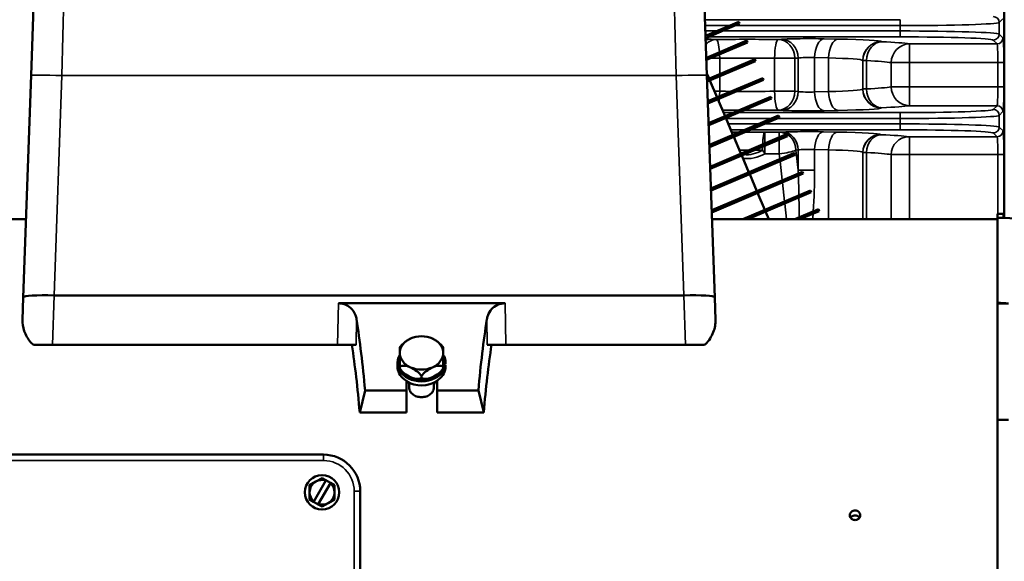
# Model space of a CAD drawing. Header units: inches. Extents: x 1 to 237, y 4 to 150.
# Tile 121 of 237: x 130.46 to 140.39, y 114.2 to 119.66. Entities that reach past the tile are written whole.
import ezdxf

# ---------------------------------------------------------------- set-up
doc = ezdxf.new("R2010")
doc.units = ezdxf.units.IN
doc.header["$LTSCALE"] = 7
doc.header["$MEASUREMENT"] = 0
for name, color, linetype, lineweight in [('Dimension (ANSI)', 7, 'Continuous', 25), ('Visible (ANSI)', 7, 'Continuous', 50), ('Visible Narrow (ANSI)', 7, 'Continuous', 35)]:
    doc.layers.add(name, color=color, linetype=linetype, lineweight=lineweight)
doc.styles.add('Dimension Text', font='tahoma.ttf')
doc.dimstyles.new('Dual Dimension', dxfattribs={"dimscale": 7, "dimtxt": 0.12, "dimasz": 0.098425, "dimexe": 0.125, "dimexo": 0.0625, "dimgap": 0.031496, "dimtad": 0, "dimtih": 1, "dimtoh": 1, "dimrnd": 1e-08, "dimzin": 4, "dimdsep": 46, "dimtxsty": 'Dimension Text', "dimcen": 0.09, "dimdle": 0.393701, "dimclrd": 256, "dimclre": 256, "dimclrt": 256, "dimadec": 0, "dimazin": 1, "dimtfac": 1, "dimtofl": 0, "dimtmove": 0, "dimatfit": 3, "dimfxl": 1, "dimtolj": 1, "dimtzin": 4, "dimlwd": -1, "dimlwe": -1, "dimarcsym": 0})

# ---------------------------------------------------------------- blocks, each defined once
blk = doc.blocks.new('*D12')
at = {"layer": 'Defpoints', "color": 0, "transparency": 16777216}
for p in [(149.9694, 136.0418), (149.9694, 121.7111), (115.7622, 112.943)]:
    blk.add_point(p, dxfattribs=at)
at = {"layer": 'Dimension (ANSI)', "transparency": 16777216}
for p, q in [((115.7622, 113.3805), (115.7622, 136.9168)), ((149.9694, 122.1486), (149.9694, 136.9168)), ((116.4511, 136.0418), (128.9477, 136.0418)), ((149.2804, 136.0418), (136.7839, 136.0418))]:
    blk.add_line(p, q, dxfattribs=at)
for points in [[(116.4511, 136.1566), (116.4511, 135.927), (115.7622, 136.0418)], [(149.2804, 136.1566), (149.2804, 135.927), (149.9694, 136.0418)]]:
    blk.add_solid(points, dxfattribs=at)
at = {"layer": 'Dimension (ANSI)', "transparency": 16777216, "insert": (132.8658, 136.0418), "char_height": 0.84, "attachment_point": 5, "style": 'Dimension Text'}
blk.add_mtext('\\A1;{\\H3.0x;(}\\S34.21^ 868.9 mm;{\\H3.0x;)}', dxfattribs=at)

msp = doc.modelspace()

# ---------------------------------------------------------------- linework, layer by layer
at = {"layer": 'Visible (ANSI)'}
for p, q in [((140.3897, 117.6638), (140.3897, 122.6504)), ((130.5742, 119.1031), (130.6017, 119.8899)), ((137.3637, 119.8899), (137.3912, 119.1031)), ((137.3773, 119.5004), (137.7125, 119.6427)), ((137.378, 119.479), (137.7203, 119.6243)), ((137.7125, 119.6427), (137.7203, 119.6243)), ((137.385, 119.2806), (137.7928, 119.4537)), ((137.3857, 119.2592), (137.8006, 119.4353)), ((137.7928, 119.4537), (137.8006, 119.4353)), ((139.0465, 119.3848), (139.0465, 119.3848)), ((139.0721, 119.4105), (139.0719, 119.4104)), ((137.3926, 119.0607), (137.873, 119.2646)), ((137.873, 119.2646), (137.8808, 119.2462)), ((138.619, 119.297), (138.619, 119.297)), ((138.6209, 119.3178), (138.6209, 119.3178)), ((137.3934, 119.0393), (137.8808, 119.2462)), ((130.4959, 116.8621), (130.5742, 119.1031)), ((137.3905, 119.1217), (137.4128, 119.0693)), ((137.3912, 119.1031), (137.4694, 116.8621)), ((137.4003, 118.8409), (137.9533, 119.0756)), ((137.4011, 118.8195), (137.9611, 119.0572)), ((137.9533, 119.0756), (137.9611, 119.0572)), ((137.4206, 119.0509), (137.493, 118.8802)), ((137.408, 118.621), (138.0335, 118.8866)), ((137.4087, 118.5996), (138.0413, 118.8681)), ((137.5008, 118.8618), (137.5733, 118.6912)), ((138.0335, 118.8866), (138.0413, 118.8681)), ((138.621, 118.8986), (138.6209, 118.8985)), ((138.624, 118.8788), (138.6239, 118.8787)), ((139.0009, 118.9561), (139.0009, 118.9561)), ((139.1022, 118.7877), (139.0995, 118.7871)), ((139.1439, 118.7758), (139.1425, 118.7756)), ((137.4157, 118.4012), (138.1138, 118.6975)), ((137.4164, 118.3798), (138.1216, 118.6791)), ((137.5811, 118.6728), (137.6535, 118.5021)), ((138.1138, 118.6975), (138.1216, 118.6791)), ((138.9433, 118.7551), (138.9433, 118.7551)), ((139.5378, 118.6675), (139.5378, 118.6675)), ((139.6415, 118.6683), (139.6415, 118.6683)), ((137.4233, 118.1813), (138.194, 118.5085)), ((137.4241, 118.1599), (138.2018, 118.4901)), ((137.6613, 118.4837), (137.7337, 118.3131)), ((138.194, 118.5085), (138.2018, 118.4901)), ((138.6393, 118.4626), (138.6393, 118.4626)), ((138.6504, 118.4853), (138.6503, 118.4853)), ((139.6871, 118.5505), (139.6871, 118.5505)), ((139.9607, 118.5446), (139.9607, 118.5446)), ((140.0457, 118.5417), (140.0457, 118.5417)), ((137.431, 117.9615), (138.2742, 118.3194)), ((137.4318, 117.9401), (138.2821, 118.301)), ((137.7416, 118.2947), (137.814, 118.1241)), ((138.2742, 118.3194), (138.2821, 118.301)), ((138.9648, 118.3402), (138.9648, 118.3402)), ((138.9873, 118.3244), (138.9873, 118.3244)), ((137.4387, 117.7417), (138.3545, 118.1304)), ((137.4394, 117.7202), (138.3623, 118.112)), ((137.8218, 118.1056), (137.8942, 117.935)), ((138.3545, 118.1304), (138.3623, 118.112)), ((137.752, 117.6515), (138.4347, 117.9413)), ((137.8032, 117.6515), (138.4425, 117.9229)), ((137.902, 117.9166), (137.9745, 117.746)), ((138.4347, 117.9413), (138.4425, 117.9229)), ((137.9823, 117.7276), (138.0146, 117.6515)), ((138.2776, 117.6515), (138.515, 117.7523)), ((138.3288, 117.6515), (138.5228, 117.7339)), ((138.515, 117.7523), (138.5228, 117.7339)), ((140.3222, 117.707), (140.3822, 117.707)), ((140.3222, 117.6672), (140.3222, 117.707)), ((140.3222, 116.8079), (140.3222, 117.6672)), ((140.3822, 117.6641), (140.3822, 117.707)), ((130.5235, 117.6515), (130.1342, 117.6515)), ((140.3222, 117.6515), (137.4418, 117.6515)), ((140.8048, 117.642), (140.3822, 117.6642)), ((137.1568, 116.8825), (130.8085, 116.8825)), ((130.488, 116.6359), (130.4959, 116.8621)), ((135.3544, 116.8031), (133.6739, 116.8031)), ((137.4694, 116.8621), (137.4773, 116.6359)), ((140.3222, 116.8079), (140.3222, 116.8013)), ((140.3222, 115.6278), (140.3222, 116.8013)), ((130.5985, 116.3825), (130.7895, 116.3825)), ((133.6664, 116.3825), (130.7895, 116.3825)), ((133.8523, 116.3825), (133.6664, 116.3825)), ((135.362, 116.3825), (135.176, 116.3825)), ((137.1759, 116.3825), (135.362, 116.3825)), ((137.1759, 116.3825), (137.3668, 116.3825)), ((134.2932, 116.3579), (134.2932, 116.3021)), ((134.2932, 116.3021), (134.2932, 116.1638)), ((134.7312, 116.3579), (134.7312, 116.3021)), ((134.7312, 116.3021), (134.7312, 116.1638)), ((134.2687, 116.2016), (134.2687, 116.1678)), ((134.7539, 116.2237), (134.7312, 116.2237)), ((134.7539, 116.1899), (134.7312, 116.1899)), ((134.7312, 116.1795), (134.7539, 116.1795)), ((134.7539, 116.2237), (134.7539, 116.1899)), ((134.7539, 116.1795), (134.7539, 116.1457)), ((134.2932, 116.1638), (134.2932, 116.1462)), ((134.2932, 116.1458), (134.2932, 116.1462)), ((134.7312, 116.1638), (134.7312, 116.1462)), ((134.7312, 116.1458), (134.7312, 116.1462)), ((134.3592, 115.9243), (134.3592, 116.0205)), ((134.3872, 115.9528), (134.3872, 116.0017)), ((134.5122, 116.0669), (134.5122, 116.0493)), ((134.6372, 115.9528), (134.6372, 116.0017)), ((134.6692, 116.0231), (134.6692, 115.9243)), ((133.9429, 115.9243), (133.8892, 115.7025)), ((134.3592, 115.9243), (133.9429, 115.9243)), ((134.3592, 115.9243), (134.3592, 115.7025)), ((134.6692, 115.7025), (134.6692, 115.9243)), ((135.0855, 115.9243), (134.6692, 115.9243)), ((135.0855, 115.9243), (135.1392, 115.7025)), ((134.3592, 115.7025), (133.8892, 115.7025)), ((135.1392, 115.7025), (134.6692, 115.7025)), ((140.3222, 112.9281), (140.3222, 115.6278)), ((130.2442, 115.276), (133.5242, 115.276)), ((133.4467, 115.0043), (133.3842, 114.9682)), ((133.4248, 114.8038), (133.5468, 115.0152)), ((133.5092, 115.0404), (133.4467, 115.0043)), ((133.4715, 114.7768), (133.5936, 114.9882)), ((133.5483, 115.0178), (133.5092, 115.0404)), ((133.5483, 115.0178), (133.5468, 115.0152)), ((133.5483, 115.0178), (133.595, 114.9908)), ((133.5936, 114.9882), (133.595, 114.9908)), ((133.6342, 114.9682), (133.595, 114.9908)), ((133.3842, 114.896), (133.3842, 114.9682)), ((133.3842, 114.8239), (133.3842, 114.896)), ((133.6342, 114.9682), (133.6342, 114.896)), ((133.6342, 114.896), (133.6342, 114.8239)), ((133.8942, 114.906), (133.8942, 110.886)), ((133.4233, 114.8013), (133.3842, 114.8239)), ((133.4248, 114.8038), (133.4233, 114.8013)), ((133.4233, 114.8013), (133.47, 114.7743)), ((133.5092, 114.7517), (133.5717, 114.7878)), ((133.5717, 114.7878), (133.6342, 114.8239)), ((133.47, 114.7743), (133.4715, 114.7768)), ((133.5092, 114.7517), (133.47, 114.7743))]:
    msp.add_line(p, q, dxfattribs=at)
msp.add_circle((133.5092, 114.896), 0.174, dxfattribs=at)
for centre, radius, start, end in [((134.5122, 116.2016), 0.269, 138.50759, 144.49327), ((134.5122, 116.2016), 0.269, 35.50673, 41.49241), ((134.5122, 116.3021), 0.269, 215.50673, 221.49241), ((134.5122, 116.3021), 0.269, 318.50759, 324.49327), ((133.5242, 114.906), 0.37, 0, 90), ((133.5092, 114.896), 0.125, 120, 180), ((133.5092, 114.896), 0.125, 72.4742, 120), ((133.5092, 114.896), 0.125, 0, 47.5258), ((133.5092, 114.896), 0.125, 180, 227.5258), ((133.5092, 114.896), 0.125, 300, 0), ((133.5092, 114.896), 0.125, 252.4742, 300)]:
    msp.add_arc(centre, radius, start, end, dxfattribs=at)
for centre, major_axis, ratio, start_param, end_param in [((130.8077, 116.8512), (0.3118, -0.0109), 0.100404, 1.576857, 3.141593), ((130.8814, 118.9609), (0.0745, 2.0783), 0.150008, 3.141826, 3.146973), ((137.0839, 118.9612), (-0.0746, 2.0787), 0.149993, 3.136213, 3.14136), ((137.1576, 116.8512), (0.3118, 0.0109), 0.100404, 0, 1.564736), ((132.7117, -81.4805), (331.1052, -21.3688), 0.597934, 1.586064, 1.586396), ((133.0074, 112.896), (-0.2722, -5.0897), 0.189993, 2.218145, 2.407918), ((136.021, 112.896), (-0.2722, 5.0897), 0.189993, 0.733675, 0.923447), ((134.5122, 116.3021), (-0.219, 0), 0.766044, 4.18879, 5.235988), ((133.0074, 112.896), (0.2556, 4.7798), 0.189993, 5.350048, 5.539974), ((134.5122, 116.3021), (-0.219, 0), 0.766044, 5.235988, 6.283185), ((134.4027, 116.3469), (-0.1248, -0.094), 0.55667, 4.361901, 5.062877), ((134.5122, 116.3021), (0.219, 0), 0.766044, 0, 1.047198), ((134.6217, 116.3469), (0.1248, -0.094), 0.55667, 1.220308, 1.921284), ((136.021, 112.896), (0.2556, -4.7798), 0.189993, 3.884804, 4.07473), ((134.5122, 116.2016), (-0.2435, 0), 0.766044, 5.830747, 9.305915), ((134.5122, 116.3021), (-0.219, 0), 0.766044, 0, 1.047198), ((134.5122, 116.3021), (0.219, 0), 0.766044, 5.235988, 6.283185), ((134.5122, 116.2016), (0.2435, 0), 0.766044, 0.118863, 0.452438), ((134.4027, 116.0563), (-0.1248, 0.094), 0.55667, 5.109634, 6.052448), ((134.6217, 116.0563), (0.1248, 0.094), 0.55667, 0.230738, 1.173551), ((134.4027, 116.1568), (-0.1248, 0.094), 0.55667, 1.025228, 1.968042), ((134.5122, 116.3021), (0.219, 0), 0.766044, 4.18879, 5.235988), ((134.4027, 116.0563), (-0.1248, 0.094), 0.55667, 4.166821, 5.109634), ((134.6217, 116.0563), (0.1248, 0.094), 0.55667, 1.173551, 2.116364), ((134.6217, 116.1568), (0.1248, 0.094), 0.55667, 4.315144, 5.257957), ((134.5122, 116.1618), (0.2435, 0), 0.766044, 4.032976, 5.413103), ((134.5122, 116.2016), (-0.219, 0), 0.766044, 1.016519, 1.047198), ((134.5122, 116.2016), (-0.219, 0), 0.766044, 1.047198, 2.094395), ((134.4027, 116.1568), (0.1248, -0.094), 0.55667, 5.109634, 6.052448), ((134.6217, 116.1568), (-0.1248, -0.094), 0.55667, 0.230738, 1.173551), ((134.5122, 116.2016), (-0.219, 0), 0.766044, 2.094395, 2.125074), ((132.7117, 381.5433), (-330.5643, 28.5392), 0.799881, 1.662715, 1.663047)]:
    msp.add_ellipse(centre, major_axis=major_axis, ratio=ratio, start_param=start_param, end_param=end_param, dxfattribs=at)
msp.add_rational_spline([(140.3222, 117.6672), (140.3522, 117.6657), (140.3822, 117.6641)], [1.0000006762, 1.00000117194, 1.00000160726], degree=2, dxfattribs=at)
for points, knots in [([(133.6739, 116.8031), (133.6855, 116.8031), (133.6973, 116.8021), (133.7202, 116.7978), (133.7313, 116.7946), (133.7625, 116.7825), (133.7806, 116.7709), (133.8184, 116.738), (133.8352, 116.7122), (133.8511, 116.6705), (133.8547, 116.6561), (133.857, 116.6417)], [-1.9832353, -1.9832353, -1.9832353, -1.9832353, -1.8945654, -1.8945654, -1.8058954, -1.8058954, -1.6285556, -1.6285556, -1.3251337, -1.3251337, -1.1712785, -1.1712785, -1.1712785, -1.1712785]), ([(135.1713, 116.6417), (135.1732, 116.6535), (135.176, 116.6654), (135.1885, 116.7025), (135.2023, 116.7266), (135.2355, 116.7618), (135.2547, 116.7764), (135.2891, 116.7919), (135.3015, 116.7961), (135.3274, 116.8017), (135.3409, 116.8031), (135.3544, 116.8031)], [1.1568515, 1.1568515, 1.1568515, 1.1568515, 1.2826985, 1.2826985, 1.5575221, 1.5575221, 1.7641212, 1.7641212, 1.8674207, 1.8674207, 1.9707203, 1.9707203, 1.9707203, 1.9707203]), ([(130.5985, 116.3825), (130.5881, 116.3921), (130.5787, 116.402), (130.5416, 116.4453), (130.5197, 116.4841), (130.4924, 116.5618), (130.4868, 116.6008), (130.488, 116.6359)], [3.6144473, 3.6144473, 3.6144473, 3.6144473, 3.7420972, 3.7420972, 4.17761, 4.17761, 4.6058829, 4.6058829, 4.6058829, 4.6058829]), ([(137.4773, 116.6359), (137.4787, 116.5969), (137.4716, 116.5536), (137.4378, 116.468), (137.4111, 116.4257), (137.3723, 116.3876), (137.3696, 116.3851), (137.3668, 116.3825)], [1.4884834, 1.4884834, 1.4884834, 1.4884834, 1.9642661, 1.9642661, 2.4472901, 2.4472901, 2.4820159, 2.4820159, 2.4820159, 2.4820159]), ([(134.2687, 116.1678), (134.2687, 116.1444), (134.2748, 116.1192), (134.2996, 116.0726), (134.3184, 116.0511), (134.346, 116.0294), (134.3524, 116.0248), (134.3592, 116.0205)], [-0.9320604, -0.9320604, -0.9320604, -0.9320604, -0.6990453, -0.6990453, -0.4660302, -0.4660302, -0.4015351, -0.4015351, -0.4015351, -0.4015351]), ([(134.6692, 116.0231), (134.6745, 116.0266), (134.6796, 116.0303), (134.706, 116.0511), (134.7247, 116.0726), (134.7457, 116.112), (134.7513, 116.129), (134.7539, 116.1457)], [-3.3138973, -3.3138973, -3.3138973, -3.3138973, -3.2622113, -3.2622113, -3.0291963, -3.0291963, -2.8683719, -2.8683719, -2.8683719, -2.8683719]), ([(134.3872, 115.9528), (134.3872, 115.9408), (134.3903, 115.9279), (134.4031, 115.9041), (134.4127, 115.8932), (134.4349, 115.876), (134.4489, 115.8684), (134.4797, 115.8585), (134.4965, 115.856), (134.5279, 115.856), (134.5446, 115.8585), (134.5754, 115.8684), (134.5895, 115.876), (134.6117, 115.8932), (134.6213, 115.9041), (134.634, 115.9279), (134.6372, 115.9408), (134.6372, 115.9528)], [0.4784157, 0.4784157, 0.4784157, 0.4784157, 0.5980197, 0.5980197, 0.7176236, 0.7176236, 0.8372275, 0.8372275, 0.9568315, 0.9568315, 1.0764354, 1.0764354, 1.1960393, 1.1960393, 1.3156433, 1.3156433, 1.4352472, 1.4352472, 1.4352472, 1.4352472]), ([(138.8842, 114.616), (138.8776, 114.616), (138.8707, 114.6172), (138.8579, 114.6222), (138.852, 114.6259), (138.8428, 114.6345), (138.8388, 114.64), (138.8335, 114.6519), (138.8322, 114.6583), (138.8322, 114.6705), (138.8335, 114.6769), (138.8388, 114.6888), (138.8428, 114.6942), (138.852, 114.7028), (138.8579, 114.7065), (138.8707, 114.7114), (138.8776, 114.7126), (138.8842, 114.7126), (138.8907, 114.7126), (138.8977, 114.7114), (138.9105, 114.7065), (138.9163, 114.7028), (138.9256, 114.6942), (138.9296, 114.6888), (138.9349, 114.6769), (138.9362, 114.6705), (138.9362, 114.6583), (138.9349, 114.6519), (138.9296, 114.64), (138.9256, 114.6345), (138.9163, 114.6259), (138.9105, 114.6222), (138.8977, 114.6172), (138.8907, 114.616), (138.8842, 114.616)], [-0.3980256, -0.3980256, -0.3980256, -0.3980256, -0.3482724, -0.3482724, -0.2985192, -0.2985192, -0.248766, -0.248766, -0.1990128, -0.1990128, -0.1492596, -0.1492596, -0.0995064, -0.0995064, -0.0497532, -0.0497532, 0, 0, 0, 0.0497532, 0.0497532, 0.0995064, 0.0995064, 0.1492596, 0.1492596, 0.1990128, 0.1990128, 0.248766, 0.248766, 0.2985192, 0.2985192, 0.3482724, 0.3482724, 0.3980256, 0.3980256, 0.3980256, 0.3980256]), ([(138.8395, 114.6396), (138.8418, 114.6431), (138.8445, 114.6463), (138.852, 114.6533), (138.8579, 114.657), (138.8707, 114.6619), (138.8776, 114.6631), (138.8842, 114.6631)], [1.0629067, 1.0629067, 1.0629067, 1.0629067, 1.094571, 1.094571, 1.1443243, 1.1443243, 1.1940775, 1.1940775, 1.1940775, 1.1940775]), ([(138.8842, 114.6631), (138.8907, 114.6631), (138.8977, 114.6619), (138.9105, 114.657), (138.9163, 114.6533), (138.9239, 114.6463), (138.9266, 114.6431), (138.9288, 114.6396)], [0.3980258, 0.3980258, 0.3980258, 0.3980258, 0.4477791, 0.4477791, 0.4975323, 0.4975323, 0.5291966, 0.5291966, 0.5291966, 0.5291966])]:
    msp.add_open_spline(points, degree=3, knots=knots, dxfattribs=at)
for points in [[(140.3222, 116.8013), (140.3588, 116.8015), (140.3955, 116.8016), (140.4322, 116.8018)], [(134.3592, 115.9686), (134.3592, 115.9824), (134.3625, 115.9971), (134.3693, 116.0107)], [(134.6581, 116.0124), (134.6655, 115.9983), (134.6692, 115.983), (134.6692, 115.9686)]]:
    msp.add_open_spline(points, degree=3, dxfattribs=at)
at = {"layer": 'Visible Narrow (ANSI)'}
for p, q in [((130.9135, 120.191), (130.886, 119.1004)), ((137.0793, 119.1004), (137.0519, 120.191)), ((139.3389, 119.6643), (137.3716, 119.6643)), ((139.3389, 119.6643), (139.3389, 119.6043)), ((140.3383, 119.636), (140.3763, 119.6739)), ((137.3737, 119.6043), (137.622, 119.6043)), ((137.6732, 119.6043), (139.3389, 119.6043)), ((139.3389, 119.6043), (139.3389, 119.5503)), ((140.3383, 119.5186), (140.3383, 119.636)), ((137.4948, 119.5503), (137.3755, 119.5503)), ((137.4047, 119.4903), (139.3389, 119.4903)), ((137.4851, 119.4651), (137.4326, 119.4681)), ((139.3389, 119.5503), (137.546, 119.5503)), ((138.1431, 119.4673), (138.1092, 119.465)), ((138.7132, 119.4687), (138.5719, 119.4716)), ((139.3389, 119.4903), (139.3389, 119.5503)), ((140.2784, 119.4587), (140.3163, 119.4207)), ((140.3763, 119.4807), (140.3383, 119.5186)), ((139.154, 119.4419), (139.1527, 119.4432)), ((139.4341, 119.4207), (139.4341, 119.2308)), ((140.3163, 119.4207), (139.4341, 119.4207)), ((137.4236, 119.2753), (137.5193, 119.2753)), ((137.5193, 119.1145), (137.5193, 119.2753)), ((138.0733, 119.2752), (138.277, 119.2752)), ((138.0733, 119.2752), (138.0733, 118.9419)), ((138.277, 119.2752), (138.3109, 119.2774)), ((138.277, 118.9419), (138.277, 119.2752)), ((138.3109, 119.2774), (138.3109, 118.9397)), ((138.4769, 119.2817), (138.6182, 119.2788)), ((138.4769, 118.9354), (138.4769, 119.2817)), ((138.6182, 119.2788), (138.6182, 118.9383)), ((138.9628, 119.2533), (138.9641, 119.252)), ((138.9628, 119.2533), (138.9628, 118.9638)), ((138.9641, 119.252), (139.0006, 119.252)), ((138.9641, 119.252), (138.9641, 118.9651)), ((139.0006, 118.9651), (139.0006, 119.252)), ((139.2492, 119.2308), (139.4341, 119.2308)), ((139.2492, 119.2308), (139.2492, 118.9863)), ((139.4341, 118.9863), (139.4341, 119.2308)), ((139.4341, 119.2308), (140.3247, 119.2308)), ((140.3247, 119.2308), (140.3847, 119.2308)), ((140.3247, 119.2308), (140.3247, 118.9863)), ((140.3847, 118.9863), (140.3847, 119.2308)), ((130.886, 119.1004), (130.8085, 116.8825)), ((137.0793, 119.1004), (130.886, 119.1004)), ((137.1568, 116.8825), (137.0793, 119.1004)), ((137.5193, 118.9418), (137.5193, 119.0928)), ((138.9641, 118.9651), (138.9628, 118.9638)), ((139.0006, 118.9651), (138.9641, 118.9651)), ((139.4341, 118.9863), (139.2492, 118.9863)), ((139.4341, 118.9863), (139.4341, 118.7964)), ((140.3247, 118.9863), (139.4341, 118.9863)), ((140.3247, 118.9863), (140.3847, 118.9863)), ((137.5193, 118.9418), (137.4669, 118.9418)), ((138.277, 118.9419), (138.0733, 118.9419)), ((138.3109, 118.9397), (138.277, 118.9419)), ((138.6182, 118.9383), (138.4769, 118.9354)), ((139.1527, 118.7739), (139.154, 118.7752)), ((139.4341, 118.7964), (140.3163, 118.7964)), ((140.3163, 118.7964), (140.2784, 118.7584)), ((137.6571, 118.7268), (137.5582, 118.7268)), ((137.5836, 118.6668), (138.0414, 118.6668)), ((139.3389, 118.7268), (137.7083, 118.7268)), ((138.0926, 118.6668), (139.3389, 118.6668)), ((138.1092, 118.752), (138.1431, 118.7498)), ((138.5719, 118.7455), (138.7132, 118.7484)), ((139.3389, 118.7268), (139.3389, 118.6668)), ((139.3389, 118.6668), (139.3389, 118.6128)), ((140.3383, 118.6985), (140.3763, 118.7364)), ((140.3383, 118.5811), (140.3383, 118.6985)), ((137.9142, 118.6128), (137.6065, 118.6128)), ((139.3389, 118.6128), (137.9654, 118.6128)), ((139.3389, 118.5528), (139.3389, 118.6128)), ((140.3766, 118.5428), (140.3383, 118.5811)), ((137.632, 118.5528), (137.7729, 118.5528)), ((137.8241, 118.5528), (139.3389, 118.5528)), ((138.1199, 118.5279), (137.9761, 118.5279)), ((137.9761, 118.416), (137.9761, 118.5279)), ((138.1199, 118.477), (138.1199, 118.5279)), ((138.152, 118.5296), (138.129, 118.5281)), ((138.7082, 118.5309), (138.5669, 118.5338)), ((139.144, 118.5044), (139.1427, 118.5057)), ((139.4341, 118.303), (139.4341, 118.4829)), ((140.3167, 118.4829), (139.4341, 118.4829)), ((140.2784, 118.5212), (140.3167, 118.4829)), ((137.9761, 118.3106), (137.9761, 118.3942)), ((138.1199, 118.3106), (138.1199, 118.4553)), ((137.9761, 118.3106), (138.1199, 118.3106)), ((138.1199, 118.3106), (138.126, 118.2565)), ((138.2676, 118.3399), (138.2676, 118.3399)), ((138.2879, 118.3482), (138.3109, 118.3497)), ((138.3109, 118.1448), (138.2879, 118.3482)), ((138.3109, 118.3497), (138.3109, 118.1448)), ((138.4769, 118.3539), (138.6182, 118.351)), ((138.4769, 118.1448), (138.4769, 118.3539)), ((138.6182, 118.351), (138.6182, 117.6515)), ((138.9628, 118.3258), (138.9641, 118.3245)), ((138.9628, 118.3258), (138.9628, 117.6515)), ((138.9641, 118.3245), (138.9641, 117.6515)), ((139.0006, 117.6515), (139.0006, 118.3243)), ((139.2492, 118.3033), (139.2492, 117.6522)), ((139.4341, 117.6522), (139.4341, 118.303)), ((139.4341, 118.303), (140.3247, 118.303)), ((140.3247, 118.303), (140.3847, 118.303)), ((140.3247, 118.303), (140.3247, 117.707)), ((140.3847, 117.6641), (140.3847, 118.303)), ((138.1284, 118.2358), (138.1501, 118.0436)), ((138.4769, 118.1448), (138.3109, 118.1448)), ((138.1525, 118.0229), (138.1742, 117.8307)), ((138.1765, 117.81), (138.1944, 117.6515)), ((139.4341, 117.6522), (139.2492, 117.6522)), ((139.4341, 117.6522), (139.4341, 117.6515)), ((140.3222, 117.6522), (139.4341, 117.6522)), ((130.8069, 116.8825), (130.7895, 116.3825)), ((137.1759, 116.3825), (137.1584, 116.8825)), ((133.6664, 116.3825), (133.6739, 116.8031)), ((135.3544, 116.8031), (135.362, 116.3825)), ((133.857, 116.6417), (133.8523, 116.3825)), ((135.176, 116.3825), (135.1713, 116.6417)), ((133.5242, 115.216), (130.2442, 115.216)), ((133.5242, 115.216), (133.5242, 115.276)), ((133.8342, 110.886), (133.8342, 114.906)), ((133.8342, 114.906), (133.8942, 114.906))]:
    msp.add_line(p, q, dxfattribs=at)
msp.add_arc((133.5242, 114.906), 0.31, 0, 90, dxfattribs=at)
for centre, major_axis, ratio, start_param, end_param in [((140.2784, 119.636), (-0.0424, 0.0424), 0.998783, 3.9276, 5.497178), ((139.3389, 119.6371), (1, 0), 0.032826, 4.712389, 6.248279), ((137.1697, 119.4623), (-0.31, 0), 0.034921, 3.700098, 3.974283), ((137.4326, 119.2782), (0.0106, 0.1897), 0.847676, 0.065832, 0.406195), ((137.4851, 119.2753), (0.0106, 0.1897), 0.847676, 0.065832, 0.774521), ((137.7897, 119.4071), (-1.69, 0), 0.034921, 4.522165, 4.893608), ((137.4851, 119.2753), (-0.0012, 0.19), 0.180226, 5.040332, 6.247697), ((138.1092, 119.2752), (0.0013, 0.19), 0.189075, 0.035548, 1.572068), ((138.1092, 119.2752), (-0.0125, 0.1896), 0.882528, 4.654492, 6.208904), ((138.4169, 119.4622), (-0.31, 0), 0.034921, 4.18879, 5.794493), ((138.1431, 119.2774), (-0.0125, 0.1896), 0.882528, 4.654492, 6.208904), ((138.5719, 119.2817), (0.0038, 0.19), 0.499924, 0.040307, 1.580875), ((138.7132, 119.2788), (0.0038, 0.19), 0.499924, 0.040307, 1.580875), ((138.2732, 119.4421), (-0.88, 0), 0.034921, 3.176499, 4.18879), ((139.3389, 119.5175), (-1, 0), 0.032826, 3.176499, 4.712389), ((139.3389, 119.4575), (0.94, 0), 0.034921, 0.034907, 1.570796), ((140.2784, 119.5186), (-0.0424, -0.0424), 0.998783, 0.786007, 2.355586), ((140.3163, 119.4807), (0.0424, 0.0424), 0.998783, 3.9276, 5.497178), ((140.376, 119.2308), (0, 0.25), 0.034921, 4.712389, 6.248279), ((139.1527, 119.2533), (0.1344, 0.1344), 0.998783, 0.786007, 2.355586), ((139.154, 119.252), (0.1344, 0.1344), 0.998783, 0.786007, 2.355586), ((139.154, 119.252), (0.0091, 0.1898), 0.806952, 0.059124, 1.609322), ((139.154, 119.252), (0.0091, 0.1898), 0.806952, 0.059124, 1.609322), ((137.7897, 119.4071), (-1.69, 0), 0.034921, 3.374461, 3.772872), ((139.4341, 119.2308), (0.0277, 0.188), 0.972447, 0.150269, 1.713012), ((140.316, 119.2308), (0, -0.19), 0.045948, 1.570796, 3.106686), ((137.4851, 119.2753), (0.0012, -0.19), 0.180226, 1.569643, 1.782753), ((137.7897, 119.2172), (1.5, 0), 0.039344, 1.380572, 1.752016), ((138.4169, 119.2723), (0.12, 0), 0.090212, 1.047198, 2.6529), ((138.2732, 119.2522), (0.69, 0), 0.044537, 0.034907, 1.047198), ((137.7897, 119.2172), (1.5, 0), 0.039344, 0.232868, 0.63128), ((130.886, 119.0922), (-0.3118, 0.0109), 0.026161, 4.713303, 6.283185), ((137.0793, 119.0922), (0.3118, 0.0109), 0.026161, 0, 1.569883), ((138.2732, 118.9649), (-0.69, 0), 0.044537, 2.094395, 3.106686), ((139.1527, 118.9638), (0.1344, -0.1344), 0.998783, 3.9276, 5.497178), ((139.154, 118.9651), (-0.1344, 0.1344), 0.998783, 0.786007, 2.355586), ((137.7897, 118.9999), (-1.5, 0), 0.039344, 2.510313, 2.908724), ((139.154, 118.9651), (0.0091, -0.1898), 0.806952, 4.673863, 6.224061), ((139.154, 118.9651), (0.0091, -0.1898), 0.806952, 4.673863, 6.224061), ((139.4341, 118.9863), (0.0277, -0.188), 0.972447, 4.570174, 6.132916), ((140.316, 118.9863), (0, -0.19), 0.045948, 0.034907, 1.570796), ((140.376, 118.9863), (0, 0.25), 0.034921, 3.176499, 4.712389), ((137.4851, 118.9418), (-0.0012, -0.19), 0.180226, 0.968761, 1.174782), ((137.4851, 118.9418), (-0.0012, -0.19), 0.180226, 1.299588, 1.57195), ((137.7897, 118.9999), (-1.5, 0), 0.039344, 1.389577, 1.468575), ((137.7897, 118.9999), (-1.5, 0), 0.039344, 1.502556, 1.76102), ((138.1092, 118.9419), (0.0013, -0.19), 0.189075, 4.711118, 6.247637), ((138.1092, 118.9419), (-0.0125, -0.1896), 0.882528, 0.074282, 1.628693), ((138.1431, 118.9397), (-0.0125, -0.1896), 0.882528, 0.074282, 1.628693), ((138.4169, 118.9448), (-0.12, 0), 0.090212, 0.488692, 2.094395), ((138.5719, 118.9354), (0.0038, -0.19), 0.499924, 4.70231, 6.242878), ((138.7132, 118.9383), (0.0038, -0.19), 0.499924, 4.70231, 6.242878), ((138.2732, 118.775), (0.88, 0), 0.034921, 5.235988, 6.248279), ((137.7897, 118.81), (1.69, 0), 0.034921, 5.651906, 6.050317), ((140.3163, 118.7364), (-0.0424, 0.0424), 0.998783, 3.9276, 5.497178), ((137.7897, 118.81), (1.69, 0), 0.034921, 4.56867, 4.667764), ((137.7897, 118.81), (1.69, 0), 0.034921, 4.697993, 4.902613), ((138.4169, 118.7549), (0.31, 0), 0.034921, 3.630285, 5.235988), ((139.3389, 118.7596), (-0.94, 0), 0.034921, 1.570796, 3.106686), ((139.3389, 118.6996), (1, 0), 0.032826, 4.712389, 6.248279), ((140.2784, 118.6985), (-0.0424, 0.0424), 0.998783, 3.9276, 5.497178), ((139.3389, 118.58), (-1, 0), 0.032826, 3.176499, 4.712389), ((140.2784, 118.5811), (-0.0424, -0.0424), 0.998783, 0.786007, 2.355586), ((137.7897, 118.4696), (-1.68, 0), 0.034921, 4.756895, 4.800097), ((137.7897, 118.4696), (-1.68, 0), 0.034921, 4.604249, 4.726339), ((137.971, 118.348), (0.0007, 0.18), 0.107929, 0.035112, 1.242827), ((137.971, 118.348), (-0.0007, -0.18), 0.107929, 4.023059, 4.192506), ((137.971, 118.348), (0.0007, 0.18), 0.107929, 0.881466, 1.050914), ((137.971, 118.348), (-0.0007, -0.18), 0.107929, 4.023059, 4.192506), ((137.9606, 118.5298), (0.0515, -0.0006), 0.034756, 4.915028, 5.017137), ((138.1201, 118.5283), (-0.0101, 0), 0.03521, 1.5514, 2.645088), ((138.129, 118.3482), (-0.0118, 0.1796), 0.882528, 4.654492, 6.208904), ((138.4169, 118.5247), (-0.3, 0), 0.034921, 4.18879, 5.794493), ((138.152, 118.3497), (-0.0118, 0.1796), 0.882528, 4.654492, 6.208904), ((138.1552, 118.3505), (0.01, -0.1797), 0.847676, 2.419454, 2.424414), ((138.5669, 118.3539), (0.0036, 0.18), 0.499924, 0.040307, 1.580875), ((138.7082, 118.351), (0.0036, 0.18), 0.499924, 0.040307, 1.580875), ((138.2732, 118.5046), (-0.87, 0), 0.034921, 3.176499, 4.18879), ((139.1427, 118.3258), (0.1273, 0.1273), 0.998783, 0.786007, 2.355586), ((139.144, 118.3245), (0.1273, 0.1273), 0.998783, 0.786007, 2.355586), ((139.1459, 118.3243), (0.0086, 0.1798), 0.806952, 0.059124, 1.609322), ((139.154, 118.5044), (-0.01, 0), 0.034921, 0.034907, 0.63128), ((137.7897, 118.4696), (-1.68, 0), 0.034921, 3.374461, 3.772872), ((139.4243, 118.3033), (0.0262, 0.1781), 0.972447, 0.150269, 1.713012), ((139.3389, 118.52), (0.94, 0), 0.034921, 0.034907, 1.570796), ((139.4341, 118.4832), (-0.01, 0), 0.034921, 0.232868, 1.570796), ((140.3167, 118.5428), (0.0424, 0.0424), 0.998783, 3.9276, 5.497178), ((140.3164, 118.303), (0, -0.18), 0.046561, 1.570796, 3.106686), ((140.3763, 118.303), (0, 0.24), 0.034921, 4.712389, 6.248279), ((137.971, 118.348), (0.0007, 0.18), 0.107929, 1.369761, 1.571205), ((137.7897, 118.2897), (1.5, 0), 0.039111, 1.552679, 1.61806), ((137.7897, 126.2129), (0, -7.9508), 0.212557, 6.262478, 6.393711), ((137.7897, 126.2524), (0, -7.9508), 0.18866, 6.264206, 6.391326), ((137.7897, 118.2897), (1.5, 0), 0.039111, 1.462656, 1.518642), ((137.9785, 118.3483), (0.0896, -0.1388), 0.138496, 4.62485, 4.896898), ((138.1201, 118.3484), (0.1889, 0.0202), 0.197646, 4.690252, 5.78394), ((138.4169, 118.3448), (0.12, 0), 0.087302, 1.047198, 2.6529), ((138.2732, 118.3247), (0.69, 0), 0.044031, 0.034907, 1.047198), ((139.154, 118.3245), (0.19, 0), 0.001838, 3.176499, 3.772872), ((137.7897, 118.2897), (1.5, 0), 0.039111, 0.232868, 0.63128), ((139.4341, 118.3033), (0.19, 0), 0.001838, 3.374461, 4.712389), ((138.1482, 118.0998), (0.0499, -1.2972), 0.12661, 1.575641, 1.600598), ((138.1482, 118.0998), (0.0499, -1.2972), 0.12661, 1.404996, 1.559158), ((138.2082, 118.0998), (-0.0095, -1.3253), 0.202572, 1.289787, 1.606187), ((138.1482, 118.0998), (0.0499, -1.2972), 0.12661, 1.227692, 1.38812), ((138.2082, 118.0998), (-0.0095, -1.3253), 0.202572, 1.227181, 1.272166), ((137.7897, 117.6658), (-1.5, 0), 0.039344, 2.896869, 2.908724), ((139.4341, 117.6522), (-0.0277, 0.188), 0.972447, 1.428581, 1.432161)]:
    msp.add_ellipse(centre, major_axis=major_axis, ratio=ratio, start_param=start_param, end_param=end_param, dxfattribs=at)

# ---------------------------------------------------------------- dimensions: what is measured, and where the dimension line sits
at = {"layer": 'Dimension (ANSI)'}
dim = msp.add_linear_dim(base=(149.9694, 136.0418), p1=(115.7622, 112.943), p2=(149.9694, 121.7111), angle=180, text='{\\H3.0x;(}\\S<>^ 868.9 mm;{\\H3.0x;)}', dimstyle='Dual Dimension', override={"dimgap": 0.031496, "dimtih": 0, "dimtoh": 0, "dimdec": 2, "dimpost": '\\X', "dimtol": 0, "dimlim": 0, "dimtp": 0, "dimtm": 0, "dimtdec": 2, "dimatfit": 1}, dxfattribs=at)
dim.commit()
dim.dimension.update_dxf_attribs({"geometry": '*D12', "text_midpoint": (132.8658, 136.0418), "dimtype": 160})

doc.saveas('drawing.dxf')
